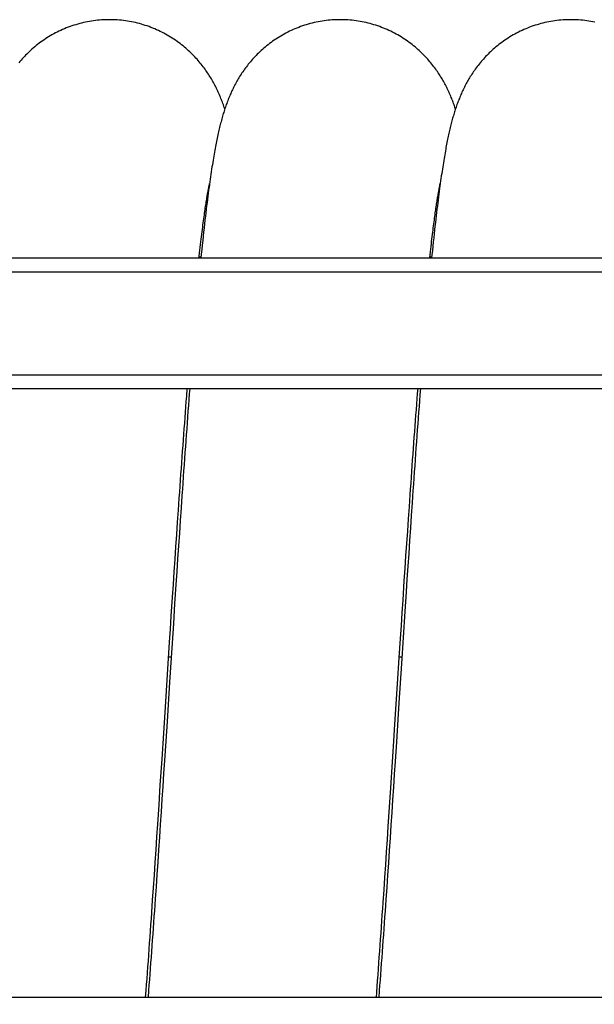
# Model space of a CAD drawing. Extents: x -23 to 420, y 0 to 444.
# Tile 6 of 18: x 180 to 209, y 90 to 140. Entities that reach past the tile are written whole.
import ezdxf

# ---------------------------------------------------------------- set-up
doc = ezdxf.new("R2010")
doc.units = 0
doc.header["$LTSCALE"] = 23.1
doc.layers.get('0').update_dxf_attribs({"linetype": 'CONTINUOUS'})
for name, color, linetype in [('110592_DXF_CONTINUOUS_LINE', 7, 'CONTINUOUS'), ('110652_DXF_CONTINUOUS_LINE', 7, 'CONTINUOUS'), ('110802_DXF_CONTINUOUS_LINE', 7, 'CONTINUOUS'), ('ASEM_85_100-10_DXF_DIMENSI', 7, 'CONTINUOUS'), ('HOSE_100_10MDXF_CONTINUOUS', 7, 'CONTINUOUS')]:
    doc.layers.add(name, color=color, linetype=linetype)
doc.styles.get("Standard").update_dxf_attribs({"font": 'txt', "width": 0.7})
doc.dimstyles.new('DIMSTYLE_5', dxfattribs={"dimtxt": 3.5, "dimasz": 3, "dimexe": 1.5, "dimexo": 1, "dimgap": 0.875, "dimtad": 1, "dimdec": 0, "dimlfac": 10, "dimtxsty": 'STANDARD', "dimblk": '_ARROW_FILLED', "dimblk1": '_ARROW_FILLED', "dimblk2": '_ARROW_FILLED', "dimcen": 0.09, "dimazin": 3, "dimtp": 1.2, "dimtm": 1.2, "dimtfac": 1, "dimtdec": 0, "dimtofl": 0, "dimtmove": 0, "dimatfit": 3, "dimtolj": 1})

# ---------------------------------------------------------------- blocks, each defined once
blk = doc.blocks.new('_ARROW_FILLED')
at = {"color": 0, "linetype": 'BYBLOCK'}
blk.add_solid([(0, 0), (-1, 0.167), (-1, -0.167)], dxfattribs=at)
blk = doc.blocks.new('*D7')
at = {"layer": 'ASEM_85_100-10_DXF_DIMENSI', "color": 2, "linetype": 'CONTINUOUS'}
for p, q in [((131.051, 96.609), (131.051, 32.19)), ((243.186, 96.019), (243.186, 32.19)), ((131.051, 33.69), (187.118, 33.69)), ((243.186, 33.69), (187.118, 33.69))]:
    blk.add_line(p, q, dxfattribs=at)
at = {"layer": 'ASEM_85_100-10_DXF_DIMENSI', "color": 2, "linetype": 'CONTINUOUS', "xscale": 3, "yscale": 3, "zscale": 3, "rotation": 180}
blk.add_blockref('_ARROW_FILLED', (131.051, 33.69), dxfattribs=at)
at = {"layer": 'ASEM_85_100-10_DXF_DIMENSI', "color": 2, "linetype": 'CONTINUOUS', "xscale": 3, "yscale": 3, "zscale": 3}
blk.add_blockref('_ARROW_FILLED', (243.186, 33.69), dxfattribs=at)
at = {"layer": 'ASEM_85_100-10_DXF_DIMENSI', "color": 2, "linetype": 'CONTINUOUS', "insert": (187.118, 38.065), "char_height": 3.5, "width": 13.125, "attachment_point": 2}
blk.add_mtext('1121', dxfattribs=at)

msp = doc.modelspace()

# ---------------------------------------------------------------- linework, layer by layer
at = {"layer": '110592_DXF_CONTINUOUS_LINE', "color": 7, "linetype": 'CONTINUOUS'}
for p, q in [((188.77631, 127.84945), (188.68475, 127.84945)), ((200.43016, 127.84945), (200.3386, 127.84945))]:
    msp.add_line(p, q, dxfattribs=at)
at = {"layer": '110652_DXF_CONTINUOUS_LINE', "color": 3, "linetype": 'CONTINUOUS'}
for p, q in [((187.14079, 107.66663), (187.27032, 107.66663)), ((198.79463, 107.66663), (198.92417, 107.66663))]:
    msp.add_line(p, q, dxfattribs=at)
at = {"layer": '110652_DXF_CONTINUOUS_LINE', "color": 9, "linetype": 'CONTINUOUS'}
for p, q in [((187.14079, 107.66663), (187.27032, 107.66663)), ((198.79463, 107.66663), (198.92417, 107.66663))]:
    msp.add_line(p, q, dxfattribs=at)
at = {"layer": '110802_DXF_CONTINUOUS_LINE', "color": 7, "linetype": 'CONTINUOUS'}
for p, q in [((137.90066, 127.80663), (230.10066, 127.80663)), ((137.90066, 121.2163), (230.10066, 121.2163)), ((137.90066, 121.21529), (230.10066, 121.21529)), ((230.10066, 90.48445), (137.90066, 90.48445))]:
    msp.add_line(p, q, dxfattribs=at)
at = {"layer": '110802_DXF_CONTINUOUS_LINE', "color": 9, "linetype": 'CONTINUOUS'}
for p, q in [((137.90066, 127.10675), (230.10066, 127.10675)), ((137.90066, 121.91642), (230.10066, 121.91642))]:
    msp.add_line(p, q, dxfattribs=at)
at = {"layer": 'HOSE_100_10MDXF_CONTINUOUS', "color": 7, "linetype": 'CONTINUOUS'}
for p, q in [((189.19767, 131.51576), (189.20682, 131.55845)), ((188.05461, 120.83045), (188.08474, 121.21529)), ((199.85777, 121.21529), (199.83296, 120.89072)), ((187.5932, 114.47029), (187.63547, 115.08343)), ((187.76932, 115.18859), (187.72596, 114.55399)), ((199.39747, 114.81326), (199.35423, 114.17754)), ((187.55091, 113.8517), (187.5932, 114.47029)), ((187.72596, 114.55399), (187.68264, 113.91531)), ((199.21589, 114.01508), (199.25811, 114.63115)), ((187.5086, 113.22798), (187.55091, 113.8517)), ((187.68264, 113.91531), (187.63937, 113.27293)), ((199.17364, 113.39369), (199.21589, 114.01508)), ((199.35423, 114.17754), (199.31103, 113.53794)), ((199.13134, 112.76741), (199.17364, 113.39369)), ((199.31103, 113.53794), (199.26787, 112.89476)), ((187.46625, 112.59947), (187.5086, 113.22798)), ((187.63937, 113.27293), (187.59616, 112.62719)), ((199.26787, 112.89476), (199.22475, 112.24828)), ((187.42387, 111.96653), (187.46625, 112.59947)), ((187.59616, 112.62719), (187.55298, 111.97842)), ((199.08901, 112.13665), (199.13134, 112.76741)), ((187.38144, 111.32948), (187.42387, 111.96653)), ((187.55298, 111.97842), (187.50983, 111.32693)), ((199.04664, 111.50174), (199.08901, 112.13665)), ((199.22475, 112.24828), (199.18165, 111.59883)), ((187.33897, 110.68864), (187.38144, 111.32948)), ((198.98304, 110.5423), (199.04664, 111.50174)), ((199.18165, 111.59883), (199.13858, 110.94679)), ((187.50983, 111.32693), (187.44517, 110.34532)), ((199.13858, 110.94679), (199.07406, 109.96476)), ((187.27518, 109.72103), (187.33897, 110.68864)), ((187.44517, 110.34532), (187.3806, 109.35949)), ((198.94061, 109.89846), (198.98304, 110.5423)), ((198.89814, 109.25165), (198.94061, 109.89846)), ((199.07406, 109.96476), (198.98816, 108.65011)), ((187.23261, 109.0723), (187.27518, 109.72103)), ((187.3806, 109.35949), (187.31611, 108.37061)), ((187.19001, 108.42122), (187.23261, 109.0723)), ((198.85565, 108.60223), (198.89814, 109.25165)), ((187.08349, 106.786), (187.19001, 108.42122)), ((187.31611, 108.37061), (187.18736, 106.38845)), ((198.79185, 107.62399), (198.85565, 108.60223)), ((198.98816, 108.65011), (198.90246, 107.33233)), ((198.7067, 106.31386), (198.79185, 107.62399)), ((198.90246, 107.33233), (198.77415, 105.3546)), ((186.97678, 105.14102), (187.08349, 106.786)), ((187.18736, 106.38845), (187.05891, 104.40816)), ((186.89108, 103.82015), (186.97678, 105.14102)), ((198.77415, 105.3546), (198.64585, 103.37934)), ((187.05891, 104.40816), (186.99475, 103.4214)), ((186.80535, 102.50137), (186.89108, 103.82015)), ((186.99475, 103.4214), (186.93065, 102.43836)), ((198.45059, 102.36945), (198.53607, 103.68407)), ((198.64585, 103.37934), (198.58181, 102.39739)), ((186.71957, 101.18763), (186.80535, 102.50137)), ((186.93065, 102.43836), (186.88795, 101.78567)), ((198.58181, 102.39739), (198.53919, 101.74572)), ((198.36496, 101.05845), (198.45059, 102.36945)), ((186.88795, 101.78567), (186.84529, 101.13555)), ((198.53919, 101.74572), (198.49659, 101.09673)), ((186.65519, 100.20676), (186.71957, 101.18763)), ((186.84529, 101.13555), (186.80265, 100.48839)), ((198.30064, 100.07928), (198.36496, 101.05845)), ((198.49659, 101.09673), (198.454, 100.4507)), ((186.80265, 100.48839), (186.76003, 99.84454)), ((198.454, 100.4507), (198.41142, 99.80788)), ((186.5907, 99.23025), (186.65519, 100.20676)), ((198.23624, 99.10493), (198.30064, 100.07928)), ((186.76003, 99.84454), (186.71746, 99.20441)), ((198.41142, 99.80788), (198.36886, 99.16857)), ((186.54764, 98.58201), (186.5907, 99.23025)), ((186.71746, 99.20441), (186.67493, 98.56837)), ((198.19326, 98.45864), (198.23624, 99.10493)), ((198.36886, 99.16857), (198.32631, 98.53302)), ((186.50452, 97.93653), (186.54764, 98.58201)), ((186.67493, 98.56837), (186.63244, 97.9368)), ((198.15025, 97.81538), (198.19326, 98.45864)), ((198.32631, 98.53302), (198.28381, 97.90176)), ((186.46136, 97.29423), (186.50452, 97.93653)), ((186.63244, 97.9368), (186.58999, 97.31007)), ((198.1072, 97.17552), (198.15025, 97.81538)), ((198.28381, 97.90176), (198.24136, 97.27533)), ((186.41817, 96.65562), (186.46136, 97.29423)), ((186.58999, 97.31007), (186.54758, 96.68851)), ((198.06411, 96.53939), (198.1072, 97.17552)), ((198.24136, 97.27533), (198.19899, 96.65445)), ((186.37495, 96.02111), (186.41817, 96.65562)), ((186.54758, 96.68851), (186.50522, 96.07247)), ((198.021, 95.9073), (198.06411, 96.53939)), ((198.19899, 96.65445), (198.15673, 96.03977)), ((186.33169, 95.39109), (186.37495, 96.02111)), ((185.9794, 90.48445), (186.00591, 90.83752)), ((186.12662, 90.83204), (186.09994, 90.48445)), ((197.77868, 90.80903), (197.75377, 90.48445))]:
    msp.add_line(p, q, dxfattribs=at)
at = {"layer": 'HOSE_100_10MDXF_CONTINUOUS', "color": 9, "linetype": 'CONTINUOUS'}
for p, q in [((188.77631, 127.84945), (188.68475, 127.84945)), ((200.43016, 127.84945), (200.3386, 127.84945)), ((187.14079, 107.66663), (187.27032, 107.66663)), ((198.79463, 107.66663), (198.92417, 107.66663))]:
    msp.add_line(p, q, dxfattribs=at)
at = {"layer": 'HOSE_100_10MDXF_CONTINUOUS', "color": 7, "linetype": 'CONTINUOUS'}
for points in [[(184.15044, 139.83441), (184.06422, 139.83378), (183.96161, 139.83138), (183.85908, 139.82718), (183.75663, 139.82119), (183.65432, 139.81341), (183.55218, 139.80385), (183.45025, 139.79251), (183.34856, 139.77939), (183.24715, 139.76451), (183.14606, 139.74787), (183.0453, 139.72947), (182.94495, 139.70933), (182.84501, 139.68746), (182.74552, 139.66387), (182.64654, 139.63858), (182.5481, 139.61159), (182.45022, 139.58293), (182.35296, 139.5526), (182.25636, 139.52064), (182.16042, 139.48706), (182.06524, 139.45188), (181.97082, 139.41513), (181.8772, 139.37683), (181.78445, 139.33702), (181.69259, 139.29572), (181.60165, 139.25295), (181.51171, 139.20878), (181.42279, 139.16323), (181.33489, 139.11632), (181.24813, 139.06812), (181.16251, 139.01867), (181.07804, 138.968), (180.99483, 138.91619), (180.91287, 138.86327), (180.83219, 138.80929), (180.75287, 138.75434), (180.67493, 138.69846), (180.59836, 138.64169), (180.52327, 138.58414), (180.44964, 138.52586), (180.37746, 138.46688), (180.30681, 138.4073), (180.23767, 138.34716), (180.17004, 138.28651), (180.10395, 138.22544), (180.0394, 138.16401), (179.97637, 138.10223), (179.91487, 138.0402), (179.85489, 137.97796), (179.79641, 137.91553), (179.7394, 137.85295), (179.68383, 137.79025), (179.62968, 137.72748), (179.57695, 137.66467)], [(189.97736, 135.32952), (189.97446, 135.33837), (189.95224, 135.40465), (189.92957, 135.47067), (189.90643, 135.53642), (189.88288, 135.60172), (189.8589, 135.66658), (189.83447, 135.73107), (189.80963, 135.79508), (189.78436, 135.8586), (189.75864, 135.92169), (189.73245, 135.98441), (189.70578, 136.04676), (189.67859, 136.10878), (189.65087, 136.17053), (189.62259, 136.23201), (189.59374, 136.29324), (189.56427, 136.35433), (189.53416, 136.41525), (189.50339, 136.47603), (189.47189, 136.53678), (189.43965, 136.59749), (189.40664, 136.65818), (189.37277, 136.71897), (189.33801, 136.77987), (189.30234, 136.84087), (189.2657, 136.90203), (189.22803, 136.96338), (189.18935, 137.02487), (189.14958, 137.08654), (189.10871, 137.14835), (189.06672, 137.21031), (189.02354, 137.27243), (188.97916, 137.33469), (188.93355, 137.39706), (188.88665, 137.45956), (188.83844, 137.52218), (188.78889, 137.58487), (188.73797, 137.64761), (188.68566, 137.71037), (188.63194, 137.77312), (188.57677, 137.83583), (188.52014, 137.89846), (188.46202, 137.96098), (188.40239, 138.02334), (188.34123, 138.08552), (188.27852, 138.14746), (188.21425, 138.20912), (188.14841, 138.27044), (188.08097, 138.33139), (188.01198, 138.39188), (187.94141, 138.45187), (187.86925, 138.51131), (187.79557, 138.57009), (187.72037, 138.62817), (187.64365, 138.6855), (187.56553, 138.74194), (187.48601, 138.79745), (187.4051, 138.85199), (187.32291, 138.90546), (187.23945, 138.95781), (187.15472, 139.00902), (187.06881, 139.05899), (186.98174, 139.10771), (186.89352, 139.15514), (186.80424, 139.2012), (186.71392, 139.24587), (186.62259, 139.28912), (186.53033, 139.33089), (186.43718, 139.37116), (186.34315, 139.40989), (186.24831, 139.44706), (186.1527, 139.48264), (186.05633, 139.51661), (185.95926, 139.54895), (185.86153, 139.57963), (185.76314, 139.60865), (185.66418, 139.63597), (185.56466, 139.66158), (185.46462, 139.68547), (185.36411, 139.70762), (185.26317, 139.72801), (185.16182, 139.74665), (185.06012, 139.76351), (184.95811, 139.77859), (184.85581, 139.79189), (184.75329, 139.80338), (184.65056, 139.81307), (184.54767, 139.82096), (184.44468, 139.82704), (184.34161, 139.8313), (184.2385, 139.83375), (184.15044, 139.83441)], [(195.8042, 139.83422), (195.71759, 139.83358), (195.61458, 139.83116), (195.51162, 139.82693), (195.40872, 139.82089), (195.30593, 139.81304), (195.20331, 139.80339), (195.10088, 139.79194), (194.99869, 139.7787), (194.89678, 139.76368), (194.79518, 139.74687), (194.69393, 139.7283), (194.59309, 139.70797), (194.49268, 139.68589), (194.39273, 139.66207), (194.2933, 139.63654), (194.19442, 139.6093), (194.09613, 139.58037), (193.99847, 139.54977), (193.90149, 139.51752), (193.80519, 139.48364), (193.70966, 139.44815), (193.61489, 139.41108), (193.52094, 139.37245), (193.42785, 139.33228), (193.33565, 139.29061), (193.24436, 139.24746), (193.15409, 139.20289), (193.06486, 139.15694), (192.97668, 139.10962), (192.88967, 139.06102), (192.80383, 139.01117), (192.71918, 138.96011), (192.63582, 138.90792), (192.55375, 138.85463), (192.47298, 138.80028), (192.39359, 138.74497), (192.3156, 138.68874), (192.23899, 138.63161), (192.16385, 138.57371), (192.09018, 138.51506), (192.01797, 138.4557), (191.94729, 138.39575), (191.87813, 138.33524), (191.81048, 138.27422), (191.7444, 138.21279), (191.67987, 138.151), (191.61688, 138.08889), (191.55542, 138.02651), (191.4955, 137.96393), (191.43707, 137.90117), (191.38009, 137.83824), (191.32452, 137.77514), (191.27036, 137.71193), (191.21763, 137.6487), (191.16627, 137.58544), (191.11628, 137.52222), (191.06777, 137.45923), (191.02074, 137.39654), (190.97512, 137.33415), (190.93089, 137.27209), (190.88806, 137.21047), (190.84655, 137.14924), (190.80618, 137.08822), (190.76693, 137.0274), (190.72877, 136.96682), (190.69154, 136.90627), (190.65522, 136.84576), (190.61979, 136.7853), (190.58516, 136.72475), (190.55126, 136.66406), (190.51813, 136.60328), (190.48571, 136.54237), (190.45398, 136.48131), (190.42295, 136.42012), (190.39259, 136.35881), (190.36289, 136.29736), (190.33383, 136.23578), (190.30541, 136.17408), (190.27761, 136.11224), (190.25041, 136.05026), (190.22379, 135.98812), (190.19773, 135.92583), (190.17222, 135.86334), (190.14724, 135.80065), (190.12275, 135.73772), (190.09876, 135.67454), (190.07523, 135.61109), (190.05214, 135.54732), (190.02949, 135.48322), (190.00726, 135.41882), (189.98544, 135.35408), (189.96401, 135.28897), (189.94297, 135.22352), (189.92231, 135.15771), (189.902, 135.0915), (189.88202, 135.02487), (189.86238, 134.95779), (189.84303, 134.89023), (189.82397, 134.82211), (189.80516, 134.75339), (189.7866, 134.68403), (189.76825, 134.61395), (189.75011, 134.54311), (189.73216, 134.47146), (189.71437, 134.39892), (189.69674, 134.32547), (189.67925, 134.25105), (189.66187, 134.1755), (189.6446, 134.09882), (189.62741, 134.02092), (189.61026, 133.9416), (189.59315, 133.86078), (189.57606, 133.77843), (189.55896, 133.69434), (189.54184, 133.60844), (189.5247, 133.52068), (189.5075, 133.43088), (189.49025, 133.33897), (189.47293, 133.24488), (189.45552, 133.14847), (189.43803, 133.04967), (189.42045, 132.9484), (189.40275, 132.84454), (189.38494, 132.73798), (189.36701, 132.62867), (189.34896, 132.51649), (189.33077, 132.40135), (189.31245, 132.28319), (189.29401, 132.16197), (189.27543, 132.03762), (189.25671, 131.91007), (189.23787, 131.77929)], [(201.63121, 135.32928), (201.62224, 135.35649), (201.60149, 135.41805), (201.58025, 135.47962), (201.55852, 135.54123), (201.53624, 135.60295), (201.51338, 135.66482), (201.48992, 135.72683), (201.46582, 135.78905), (201.44103, 135.85154), (201.41554, 135.91426), (201.38937, 135.97712), (201.36247, 136.04018), (201.33482, 136.10341), (201.30651, 136.16658), (201.2775, 136.22973), (201.24778, 136.29286), (201.21748, 136.35564), (201.18662, 136.41803), (201.15515, 136.48011), (201.12312, 136.54176), (201.09061, 136.60285), (201.05753, 136.66353), (201.02371, 136.72411), (200.98913, 136.78457), (200.95377, 136.84492), (200.91741, 136.90552), (200.87997, 136.96642), (200.84147, 137.02753), (200.80184, 137.08892), (200.76102, 137.1506), (200.719, 137.21252), (200.67575, 137.27468), (200.63122, 137.33708), (200.58539, 137.39967), (200.53826, 137.46241), (200.48978, 137.52528), (200.43993, 137.58825), (200.38873, 137.65124), (200.33614, 137.71423), (200.28214, 137.77718), (200.22672, 137.84006), (200.16984, 137.90283), (200.11149, 137.96546), (200.05163, 138.02793), (199.99023, 138.09021), (199.92727, 138.15224), (199.86278, 138.21397), (199.79671, 138.27534), (199.72906, 138.33633), (199.6599, 138.39681), (199.58919, 138.45674), (199.51695, 138.51609), (199.44324, 138.57474), (199.36805, 138.63265), (199.29138, 138.68978), (199.21334, 138.74601), (199.13391, 138.80132), (199.0531, 138.85565), (198.97102, 138.90891), (198.88766, 138.96106), (198.80304, 139.01207), (198.71724, 139.06186), (198.63028, 139.1104), (198.54218, 139.15765), (198.45302, 139.20353), (198.36283, 139.24804), (198.27163, 139.29112), (198.17951, 139.33273), (198.08651, 139.37284), (197.99264, 139.41142), (197.89797, 139.44844), (197.80253, 139.48387), (197.70634, 139.51771), (197.60945, 139.54991), (197.51191, 139.58047), (197.41372, 139.60936), (197.31495, 139.63657), (197.21564, 139.66207), (197.1158, 139.68586), (197.0155, 139.70792), (196.91477, 139.72823), (196.81363, 139.7468), (196.71214, 139.76359), (196.61034, 139.77861), (196.50825, 139.79185), (196.40592, 139.8033), (196.3034, 139.81296), (196.20071, 139.82081), (196.0979, 139.82687), (195.99502, 139.83112), (195.89209, 139.83356), (195.8042, 139.83422)], [(207.45808, 139.83428), (207.37155, 139.83365), (207.26862, 139.83123), (207.16576, 139.827), (207.06298, 139.82097), (206.96032, 139.81314), (206.85783, 139.80352), (206.75555, 139.7921), (206.6535, 139.77889), (206.55174, 139.76391), (206.4503, 139.74715), (206.34921, 139.72863), (206.24852, 139.70835), (206.14826, 139.68634), (206.04846, 139.66259), (205.94917, 139.63713), (205.85043, 139.60996), (205.75225, 139.58111), (205.65471, 139.55059), (205.55781, 139.51842), (205.4616, 139.48461), (205.36614, 139.44921), (205.27147, 139.41222), (205.17759, 139.37367), (205.0846, 139.33361), (204.99251, 139.29205), (204.90134, 139.24901), (204.81117, 139.20456), (204.72203, 139.15872), (204.63393, 139.11152), (204.54698, 139.06303), (204.46119, 139.01328), (204.37658, 138.96232), (204.29324, 138.91023), (204.21119, 138.85703), (204.13043, 138.80278), (204.05106, 138.74756), (203.97307, 138.69142), (203.89648, 138.6344), (203.82137, 138.5766), (203.74774, 138.51807), (203.67558, 138.45885), (203.60495, 138.39905), (203.53586, 138.3387), (203.46828, 138.27785), (203.40226, 138.21659), (203.3378, 138.15497), (203.27486, 138.09303), (203.21347, 138.03084), (203.1536, 137.96844), (203.09523, 137.90586), (203.03833, 137.84314), (202.98289, 137.78033), (202.92888, 137.71744), (202.87624, 137.65448), (202.82497, 137.59149), (202.77503, 137.52849), (202.72635, 137.46542), (202.67886, 137.40228), (202.63257, 137.33912), (202.58752, 137.27603), (202.54362, 137.21294), (202.50089, 137.14997), (202.45955, 137.08746), (202.41961, 137.02555), (202.38098, 136.96417), (202.34362, 136.90335), (202.30765, 136.84335), (202.27288, 136.78396), (202.2389, 136.72453), (202.20562, 136.66495), (202.1731, 136.60532), (202.14109, 136.54523), (202.10948, 136.48446), (202.07837, 136.4232), (202.04786, 136.36164), (202.01792, 136.29975), (201.98855, 136.23755), (201.95985, 136.17525), (201.93179, 136.11286), (201.90436, 136.05035), (201.8776, 135.98789), (201.85152, 135.92552), (201.82608, 135.86317), (201.80125, 135.80088), (201.77703, 135.73864), (201.7534, 135.67643), (201.7303, 135.6142), (201.70772, 135.55193), (201.68565, 135.4896), (201.66404, 135.42716), (201.64288, 135.36459), (201.62215, 135.30186), (201.60181, 135.23893), (201.58187, 135.17579), (201.56228, 135.11239), (201.54304, 135.04869), (201.52412, 134.98466), (201.5055, 134.92028), (201.48715, 134.85544), (201.46906, 134.79009), (201.45121, 134.72423), (201.43358, 134.65781), (201.41617, 134.59081), (201.39897, 134.5232), (201.38193, 134.45486), (201.36507, 134.38578), (201.34836, 134.31593), (201.33175, 134.24512), (201.31525, 134.17333), (201.29885, 134.10051), (201.28249, 134.02648), (201.26618, 133.95118), (201.24991, 133.87458), (201.23364, 133.79649), (201.21735, 133.71682), (201.20106, 133.63556), (201.18474, 133.55258), (201.16838, 133.46781), (201.15198, 133.38122), (201.13555, 133.29281), (201.11909, 133.20257), (201.10259, 133.1104), (201.08603, 133.01618), (201.0694, 132.91986), (201.0527, 132.82139), (201.03592, 132.72064), (201.01906, 132.61753), (201.00211, 132.51204), (200.98506, 132.40408), (200.96792, 132.29361), (200.95068, 132.18056), (200.93333, 132.06482), (200.91587, 131.94635), (200.8983, 131.82507)], [(208.66821, 139.70823), (208.56755, 139.72851), (208.46649, 139.74704), (208.36509, 139.7638), (208.26337, 139.77879), (208.16136, 139.79201), (208.05913, 139.80343), (207.95671, 139.81307), (207.85412, 139.82091), (207.75142, 139.82695), (207.64865, 139.83119), (207.54584, 139.83363), (207.45808, 139.83428)], [(189.23787, 131.77929), (189.21889, 131.64524), (189.19978, 131.50781), (189.18053, 131.36692), (189.16115, 131.22263), (189.14162, 131.07473), (189.12188, 130.92267), (189.10194, 130.76641), (189.08178, 130.60581), (189.06131, 130.44004), (189.04054, 130.26892), (189.01946, 130.09238), (188.998, 129.90971), (188.97611, 129.72027), (188.95385, 129.52436), (188.93129, 129.32265), (188.90841, 129.11471), (188.88523, 128.90071), (188.86196, 128.68241), (188.8386, 128.45985), (188.81514, 128.23291), (188.79174, 128.00319), (188.77201, 127.80663)], [(200.8983, 131.82507), (200.88059, 131.70083), (200.86274, 131.57356), (200.84477, 131.44319), (200.82664, 131.30958), (200.80837, 131.17266), (200.78994, 131.03235), (200.77133, 130.88841), (200.75255, 130.74079), (200.73359, 130.58939), (200.71442, 130.43395), (200.69504, 130.27438), (200.67546, 130.11061), (200.65564, 129.94229), (200.6356, 129.7694), (200.61531, 129.59179), (200.59472, 129.40886), (200.57383, 129.22048), (200.55265, 129.02656), (200.53111, 128.82649), (200.50918, 128.61978), (200.48691, 128.40664), (200.46433, 128.18747), (200.44139, 127.96163), (200.42588, 127.80663)], [(188.6801, 127.80663), (188.68918, 127.89027), (188.70625, 128.04531), (188.72301, 128.19557), (188.73948, 128.34124), (188.75568, 128.48256), (188.7716, 128.61958), (188.78725, 128.75241), (188.80265, 128.88134), (188.8178, 129.00644), (188.8327, 129.12778), (188.84738, 129.24562), (188.86183, 129.36007), (188.87606, 129.47113), (188.89007, 129.57894), (188.90387, 129.6836), (188.91745, 129.78512), (188.9308, 129.8835), (188.94393, 129.97882), (188.95683, 130.0711), (188.9695, 130.16039), (188.98194, 130.24673), (188.99415, 130.33016), (189.00612, 130.41072), (189.01785, 130.48846), (189.02933, 130.56341), (189.04057, 130.63562), (189.05156, 130.70512), (189.0623, 130.77197), (189.07279, 130.8362), (189.08301, 130.89785), (189.09298, 130.95698), (189.10268, 131.01361), (189.11212, 131.06779), (189.12128, 131.11957), (189.13017, 131.16898), (189.13878, 131.21606), (189.14711, 131.26086), (189.15517, 131.30348), (189.16295, 131.34394), (189.17045, 131.3823), (189.17768, 131.41862), (189.18463, 131.45295), (189.19129, 131.48531), (189.19767, 131.51576)], [(200.33394, 127.80663), (200.35193, 127.97118), (200.36746, 128.11133), (200.38277, 128.24779), (200.39786, 128.38064), (200.41272, 128.50989), (200.42738, 128.63577), (200.44184, 128.75836), (200.45608, 128.87766), (200.47013, 128.9938), (200.48398, 129.10681), (200.49762, 129.21673), (200.51107, 129.32369), (200.52432, 129.42773), (200.53738, 129.52888), (200.55025, 129.62725), (200.56294, 129.72289), (200.57543, 129.81582), (200.58773, 129.90611), (200.59985, 129.99381), (200.61177, 130.07894), (200.6235, 130.16154), (200.63504, 130.24165), (200.64639, 130.3193), (200.65754, 130.39453), (200.66848, 130.46736), (200.67923, 130.53784), (200.68977, 130.60598), (200.70011, 130.67182), (200.71024, 130.7354), (200.72016, 130.79673), (200.72987, 130.85587), (200.73936, 130.91284), (200.74863, 130.96766), (200.75768, 131.02036), (200.76651, 131.07098), (200.77511, 131.11954), (200.78348, 131.16606), (200.79162, 131.21059), (200.79952, 131.25314), (200.80717, 131.29373), (200.81458, 131.33242), (200.82174, 131.36923), (200.82866, 131.4042), (200.83532, 131.43736), (200.84173, 131.46875), (200.84788, 131.4984)], [(200.84788, 131.4984), (200.85941, 131.55261), (200.86062, 131.55818)], [(187.63547, 115.08343), (187.67772, 115.69079), (187.69881, 115.99219), (187.7199, 116.292), (187.74096, 116.59012), (187.76201, 116.8865), (187.78304, 117.1811), (187.80405, 117.47382), (187.82504, 117.76461), (187.846, 118.05346), (187.86694, 118.34031), (187.88785, 118.62512), (187.90874, 118.90786), (187.92962, 119.18862), (187.95048, 119.46736), (187.97132, 119.74404), (187.99215, 120.01872), (188.01298, 120.2914), (188.0338, 120.56201), (188.05461, 120.83045)], [(188.20384, 121.21529), (188.18336, 120.94741), (188.16135, 120.65726), (188.13935, 120.36536), (188.11739, 120.07194), (188.09547, 119.77707), (188.07358, 119.48077), (188.05172, 119.18311), (188.0299, 118.88422), (188.00811, 118.58407), (187.98634, 118.2825), (187.9646, 117.97956), (187.94289, 117.67529), (187.92118, 117.36952), (187.89948, 117.06222), (187.87779, 116.75348), (187.8561, 116.44328), (187.8344, 116.1316), (187.8127, 115.81852), (187.76932, 115.18859)], [(199.25811, 114.63115), (199.30025, 115.24126), (199.32129, 115.54389), (199.34231, 115.84476), (199.3633, 116.14388), (199.38427, 116.44126), (199.40521, 116.73679), (199.42612, 117.0305), (199.44702, 117.32255), (199.46791, 117.61289), (199.48879, 117.9015), (199.50967, 118.18852), (199.53057, 118.47399), (199.55147, 118.75779), (199.57239, 119.03982), (199.59331, 119.32014), (199.61424, 119.59861), (199.63514, 119.87496), (199.65603, 120.14914), (199.6769, 120.42112), (199.69772, 120.69066), (199.7185, 120.95762), (199.7387, 121.21529)], [(199.83296, 120.89072), (199.81104, 120.60172), (199.78914, 120.31092), (199.76725, 120.01833), (199.74539, 119.72402), (199.72353, 119.42799), (199.7017, 119.13028), (199.67987, 118.83094), (199.65806, 118.53004), (199.63626, 118.22761), (199.61448, 117.9237), (199.59271, 117.61838), (199.57096, 117.31168), (199.54922, 117.00366), (199.52749, 116.69433), (199.50579, 116.38375), (199.4841, 116.07195), (199.46242, 115.75896), (199.44076, 115.44482), (199.39747, 114.81326)], [(198.53607, 103.68407), (198.55742, 104.01298), (198.7067, 106.31386)], [(186.50522, 96.07247), (186.46291, 95.4623), (186.44177, 95.15953), (186.42065, 94.85834), (186.39955, 94.5588), (186.37846, 94.26093), (186.35738, 93.96479), (186.33632, 93.67041), (186.31527, 93.37783), (186.29424, 93.0871), (186.27323, 92.79825), (186.25223, 92.51131), (186.23126, 92.22634), (186.2103, 91.94336), (186.18935, 91.66241), (186.16842, 91.38351), (186.14751, 91.10671), (186.12662, 90.83204)], [(198.15673, 96.03977), (198.11457, 95.43163), (198.09352, 95.13001), (198.07249, 94.83007), (198.05147, 94.53168), (198.03046, 94.23489), (198.00945, 93.93973), (197.98844, 93.64614), (197.96742, 93.35409), (197.94639, 93.06368), (197.92537, 92.77503), (197.90436, 92.48816), (197.88336, 92.20311), (197.86239, 91.92008), (197.84143, 91.6391), (197.82049, 91.3602), (197.79957, 91.0835), (197.77868, 90.80903)], [(197.63325, 90.48445), (197.65247, 90.74021), (197.67429, 91.03233), (197.69608, 91.3261), (197.71785, 91.62147), (197.73961, 91.91843), (197.76134, 92.21693), (197.78305, 92.51694), (197.80475, 92.81843), (197.82644, 93.12136), (197.8481, 93.4257), (197.86976, 93.73143), (197.8914, 94.03849), (197.91303, 94.34688), (197.93465, 94.65655), (197.95625, 94.96746), (197.97785, 95.27958), (198.021, 95.9073)], [(186.00591, 90.83752), (186.02777, 91.13081), (186.04959, 91.4257), (186.0714, 91.72214), (186.09318, 92.02006), (186.11493, 92.31944), (186.13666, 92.62031), (186.15838, 92.9226), (186.18008, 93.2263), (186.20176, 93.53145), (186.22344, 93.83802), (186.2451, 94.14595), (186.26676, 94.45526), (186.28841, 94.76592), (186.33169, 95.39109)]]:
    msp.add_lwpolyline(points, dxfattribs=at)

# ---------------------------------------------------------------- dimensions: what is measured, and where the dimension line sits
at = {"layer": 'ASEM_85_100-10_DXF_DIMENSI', "color": 2, "linetype": 'CONTINUOUS'}
dim = msp.add_linear_dim(base=(243.18566, 33.69038), p1=(131.05066, 97.60945), p2=(243.18566, 97.01945), dimstyle='DIMSTYLE_5', dxfattribs=at)
dim.commit()
dim.dimension.update_dxf_attribs({"geometry": '*D7', "text_midpoint": (186.61816, 33.69038), "dimtype": 160})

doc.saveas('drawing.dxf')
